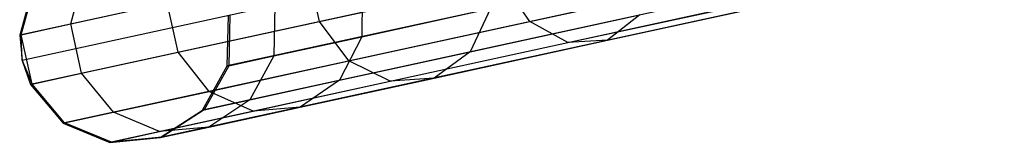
# Model space of a CAD drawing. Extents: x -91 to 91, y -91 to 262.
# Tile 9 of 256: x -89.02 to -79.72, y -20.23 to -19.07. Entities that reach past the tile are written whole.
import ezdxf

# ---------------------------------------------------------------- set-up
doc = ezdxf.new("R2010")
doc.units = 0
doc.header["$LTSCALE"] = 25.4
doc.layers.get('0').update_dxf_attribs({"linetype": 'CONTINUOUS'})

# ---------------------------------------------------------------- blocks, each defined once
blk = doc.blocks.new('ETE0_STL_1')
at = {"color": 0}
for p, q in [((-81.501, -17.5739, 301.4705), (-89.0158, -19.2154, 191.4705)), ((-81.501, -17.5739, 301.4705), (-89.0158, -19.2154, 191.4705)), ((-81.4782, -17.8139, 301.4725), (-88.993, -19.4554, 191.4725)), ((-81.4782, -17.8139, 301.4725), (-88.993, -19.4554, 191.4725)), ((-79.5415, -17.8665, 301.341), (-87.0563, -19.508, 191.341)), ((-79.5415, -17.8665, 301.341), (-87.0563, -19.508, 191.341)), ((-81.3989, -18.0415, 301.4705), (-88.9136, -19.683, 191.4705)), ((-81.3989, -18.0415, 301.4705), (-88.9136, -19.683, 191.4705)), ((-79.7744, -18.2841, 301.3631), (-87.2892, -19.9256, 191.3631)), ((-79.7744, -18.2841, 301.3631), (-87.2892, -19.9256, 191.3631)), ((-81.0916, -18.4082, 301.455), (-88.6064, -20.0497, 191.455)), ((-81.0916, -18.4082, 301.455), (-88.6064, -20.0497, 191.455)), ((-80.1743, -18.5452, 301.3943), (-87.6891, -20.1867, 191.3943)), ((-80.1743, -18.5452, 301.3943), (-87.6891, -20.1867, 191.3943)), ((-88.5332, -19.11, 185.2578), (-88.412, -18.6497, 185.3081)), ((-88.5332, -19.11, 185.2578), (-88.412, -18.6497, 185.3081)), ((-80.6497, -18.59, 301.4275), (-88.1645, -20.2315, 191.4275)), ((-80.6497, -18.59, 301.4275), (-88.1645, -20.2315, 191.4275)), ((-86.1861, -19.0872, 179.4646), (-86.2882, -18.6196, 179.4646)), ((-86.1861, -19.0872, 179.4646), (-86.2882, -18.6196, 179.4646)), ((-84.1989, -19.087, 177.0271), (-82.139, -18.637, 174.7659)), ((-84.1989, -19.087, 177.0271), (-82.139, -18.637, 174.7659)), ((-88.8894, -18.754, 191.455), (-89.0158, -19.2154, 191.4705)), ((-88.8894, -18.754, 191.455), (-89.0158, -19.2154, 191.4705)), ((-89.0012, -19.2123, 188.3457), (-88.875, -18.7509, 188.3633)), ((-89.0012, -19.2123, 188.3457), (-88.875, -18.7509, 188.3633)), ((-86.1861, -19.0872, 179.4646), (-84.4589, -18.7099, 176.8879)), ((-86.1861, -19.0872, 179.4646), (-84.4589, -18.7099, 176.8879)), ((-85.7812, -18.7538, 183.002), (-85.786, -19.2306, 182.9598)), ((-85.7812, -18.7538, 183.002), (-85.786, -19.2306, 182.9598)), ((-84.1989, -19.087, 177.0271), (-84.4589, -18.7099, 176.8879)), ((-84.1989, -19.087, 177.0271), (-84.4589, -18.7099, 176.8879)), ((-83.8407, -19.287, 177.2735), (-81.8198, -18.8456, 175.0553)), ((-83.8407, -19.287, 177.2735), (-81.8198, -18.8456, 175.0553)), ((-83.4662, -19.2643, 177.5707), (-81.4926, -18.8331, 175.4043)), ((-83.4662, -19.2643, 177.5707), (-81.4926, -18.8331, 175.4043)), ((-88.5332, -19.11, 185.2578), (-87.6221, -18.911, 182.2753)), ((-88.5332, -19.11, 185.2578), (-87.6221, -18.911, 182.2753)), ((-87.52, -19.3786, 182.2753), (-87.6221, -18.911, 182.2753)), ((-87.52, -19.3786, 182.2753), (-87.6221, -18.911, 182.2753)), ((-86.6067, -18.9341, 185.7042), (-86.6165, -19.412, 185.6782)), ((-86.6067, -18.9341, 185.7042), (-86.6165, -19.412, 185.6782)), ((-87.0563, -19.508, 191.341), (-87.0438, -19.0296, 191.333)), ((-87.0563, -19.508, 191.341), (-87.0438, -19.0296, 191.333)), ((-87.0307, -19.0268, 188.5019), (-87.043, -19.5051, 188.4928)), ((-87.0307, -19.0268, 188.5019), (-87.043, -19.5051, 188.4928)), ((-85.786, -19.2306, 182.9598), (-84.5702, -18.965, 180.3979)), ((-85.786, -19.2306, 182.9598), (-84.5702, -18.965, 180.3979)), ((-84.5702, -18.965, 180.3979), (-84.7618, -19.3735, 180.2383)), ((-84.5702, -18.965, 180.3979), (-84.7618, -19.3735, 180.2383)), ((-84.7618, -19.3735, 180.2383), (-83.1614, -19.0239, 177.8507)), ((-84.7618, -19.3735, 180.2383), (-83.1614, -19.0239, 177.8507)), ((-83.1614, -19.0239, 177.8507), (-83.4662, -19.2643, 177.5707)), ((-83.1614, -19.0239, 177.8507), (-83.4662, -19.2643, 177.5707)), ((-89.0012, -19.2123, 188.3457), (-88.5332, -19.11, 185.2578)), ((-89.0012, -19.2123, 188.3457), (-88.5332, -19.11, 185.2578)), ((-88.4311, -19.5776, 185.2578), (-88.5332, -19.11, 185.2578)), ((-88.4311, -19.5776, 185.2578), (-88.5332, -19.11, 185.2578)), ((-87.52, -19.3786, 182.2753), (-86.1861, -19.0872, 179.4646)), ((-87.52, -19.3786, 182.2753), (-86.1861, -19.0872, 179.4646)), ((-85.9078, -19.4602, 179.5764), (-86.1861, -19.0872, 179.4646)), ((-85.9078, -19.4602, 179.5764), (-86.1861, -19.0872, 179.4646)), ((-85.9078, -19.4602, 179.5764), (-84.1989, -19.087, 177.0271)), ((-85.9078, -19.4602, 179.5764), (-84.1989, -19.087, 177.0271)), ((-83.8407, -19.287, 177.2735), (-84.1989, -19.087, 177.0271)), ((-83.8407, -19.287, 177.2735), (-84.1989, -19.087, 177.0271)), ((-89.0158, -19.2154, 191.4705), (-89.0012, -19.2123, 188.3457)), ((-89.0158, -19.2154, 191.4705), (-89.0012, -19.2123, 188.3457)), ((-89.0158, -19.2154, 191.4705), (-88.993, -19.4554, 191.4725)), ((-89.0158, -19.2154, 191.4705), (-88.993, -19.4554, 191.4725)), ((-88.8991, -19.6799, 188.3457), (-89.0012, -19.2123, 188.3457)), ((-88.993, -19.4554, 191.4725), (-89.0012, -19.2123, 188.3457)), ((-88.8991, -19.6799, 188.3457), (-89.0012, -19.2123, 188.3457)), ((-88.993, -19.4554, 191.4725), (-89.0012, -19.2123, 188.3457)), ((-86.6165, -19.412, 185.6782), (-85.786, -19.2306, 182.9598)), ((-86.6165, -19.412, 185.6782), (-85.786, -19.2306, 182.9598)), ((-85.786, -19.2306, 182.9598), (-85.9978, -19.6435, 182.8428)), ((-85.786, -19.2306, 182.9598), (-85.9978, -19.6435, 182.8428)), ((-85.5171, -19.6532, 179.7744), (-83.8407, -19.287, 177.2735)), ((-85.5171, -19.6532, 179.7744), (-83.8407, -19.287, 177.2735)), ((-85.1035, -19.6219, 180.0133), (-83.4662, -19.2643, 177.5707)), ((-85.1035, -19.6219, 180.0133), (-83.4662, -19.2643, 177.5707)), ((-83.4662, -19.2643, 177.5707), (-83.8407, -19.287, 177.2735)), ((-83.4662, -19.2643, 177.5707), (-83.8407, -19.287, 177.2735)), ((-88.4311, -19.5776, 185.2578), (-87.52, -19.3786, 182.2753)), ((-88.4311, -19.5776, 185.2578), (-87.52, -19.3786, 182.2753)), ((-87.2276, -19.7485, 182.3573), (-87.52, -19.3786, 182.2753)), ((-87.2276, -19.7485, 182.3573), (-87.52, -19.3786, 182.2753)), ((-87.043, -19.5051, 188.4928), (-86.6165, -19.412, 185.6782)), ((-87.043, -19.5051, 188.4928), (-86.6165, -19.412, 185.6782)), ((-86.6165, -19.412, 185.6782), (-86.842, -19.8279, 185.6063)), ((-86.6165, -19.412, 185.6782), (-86.842, -19.8279, 185.6063)), ((-85.9978, -19.6435, 182.8428), (-84.7618, -19.3735, 180.2383)), ((-85.9978, -19.6435, 182.8428), (-84.7618, -19.3735, 180.2383)), ((-84.7618, -19.3735, 180.2383), (-85.1035, -19.6219, 180.0133)), ((-84.7618, -19.3735, 180.2383), (-85.1035, -19.6219, 180.0133)), ((-88.993, -19.4554, 191.4725), (-88.9136, -19.683, 191.4705)), ((-88.993, -19.4554, 191.4725), (-88.9136, -19.683, 191.4705)), ((-88.993, -19.4554, 191.4725), (-88.8991, -19.6799, 188.3457)), ((-88.993, -19.4554, 191.4725), (-88.8991, -19.6799, 188.3457)), ((-87.2892, -19.9256, 191.3631), (-87.0563, -19.508, 191.341)), ((-87.2892, -19.9256, 191.3631), (-87.0563, -19.508, 191.341)), ((-87.043, -19.5051, 188.4928), (-87.2757, -19.9227, 188.4676)), ((-87.043, -19.5051, 188.4928), (-87.2757, -19.9227, 188.4676)), ((-87.2276, -19.7485, 182.3573), (-85.9078, -19.4602, 179.5764)), ((-87.2276, -19.7485, 182.3573), (-85.9078, -19.4602, 179.5764)), ((-87.0563, -19.508, 191.341), (-87.043, -19.5051, 188.4928)), ((-87.0563, -19.508, 191.341), (-87.043, -19.5051, 188.4928)), ((-85.5171, -19.6532, 179.7744), (-85.9078, -19.4602, 179.5764)), ((-85.5171, -19.6532, 179.7744), (-85.9078, -19.4602, 179.5764)), ((-88.8991, -19.6799, 188.3457), (-88.4311, -19.5776, 185.2578)), ((-88.8991, -19.6799, 188.3457), (-88.4311, -19.5776, 185.2578)), ((-88.129, -19.9454, 185.3081), (-88.4311, -19.5776, 185.2578)), ((-88.129, -19.9454, 185.3081), (-88.4311, -19.5776, 185.2578)), ((-88.9136, -19.683, 191.4705), (-88.8991, -19.6799, 188.3457)), ((-88.9136, -19.683, 191.4705), (-88.8991, -19.6799, 188.3457)), ((-88.9136, -19.683, 191.4705), (-88.6064, -20.0497, 191.455)), ((-88.9136, -19.683, 191.4705), (-88.6064, -20.0497, 191.455)), ((-88.592, -20.0466, 188.3633), (-88.8991, -19.6799, 188.3457)), ((-88.592, -20.0466, 188.3633), (-88.8991, -19.6799, 188.3457)), ((-86.842, -19.8279, 185.6063), (-85.9978, -19.6435, 182.8428)), ((-86.842, -19.8279, 185.6063), (-85.9978, -19.6435, 182.8428)), ((-86.8118, -19.936, 182.5026), (-85.5171, -19.6532, 179.7744)), ((-86.8118, -19.936, 182.5026), (-85.5171, -19.6532, 179.7744)), ((-86.368, -19.8981, 182.6778), (-85.1035, -19.6219, 180.0133)), ((-86.368, -19.8981, 182.6778), (-85.1035, -19.6219, 180.0133)), ((-85.9978, -19.6435, 182.8428), (-86.368, -19.8981, 182.6778)), ((-85.9978, -19.6435, 182.8428), (-86.368, -19.8981, 182.6778)), ((-85.1035, -19.6219, 180.0133), (-85.5171, -19.6532, 179.7744)), ((-85.1035, -19.6219, 180.0133), (-85.5171, -19.6532, 179.7744)), ((-88.129, -19.9454, 185.3081), (-87.2276, -19.7485, 182.3573)), ((-88.129, -19.9454, 185.3081), (-87.2276, -19.7485, 182.3573)), ((-86.8118, -19.936, 182.5026), (-87.2276, -19.7485, 182.3573)), ((-86.8118, -19.936, 182.5026), (-87.2276, -19.7485, 182.3573)), ((-87.2757, -19.9227, 188.4676), (-86.842, -19.8279, 185.6063)), ((-87.2757, -19.9227, 188.4676), (-86.842, -19.8279, 185.6063)), ((-86.842, -19.8279, 185.6063), (-87.2317, -20.0868, 185.505)), ((-86.842, -19.8279, 185.6063), (-87.2317, -20.0868, 185.505)), ((-88.592, -20.0466, 188.3633), (-88.129, -19.9454, 185.3081)), ((-88.592, -20.0466, 188.3633), (-88.129, -19.9454, 185.3081)), ((-87.6961, -20.1292, 185.3974), (-88.129, -19.9454, 185.3081)), ((-87.6961, -20.1292, 185.3974), (-88.129, -19.9454, 185.3081)), ((-87.6961, -20.1292, 185.3974), (-86.8118, -19.936, 182.5026)), ((-87.6961, -20.1292, 185.3974), (-86.8118, -19.936, 182.5026)), ((-87.6891, -20.1867, 191.3943), (-87.2892, -19.9256, 191.3631)), ((-87.6891, -20.1867, 191.3943), (-87.2892, -19.9256, 191.3631)), ((-87.2757, -19.9227, 188.4676), (-87.6753, -20.1837, 188.4322)), ((-87.2757, -19.9227, 188.4676), (-87.6753, -20.1837, 188.4322)), ((-87.2892, -19.9256, 191.3631), (-87.2757, -19.9227, 188.4676)), ((-87.2892, -19.9256, 191.3631), (-87.2757, -19.9227, 188.4676)), ((-87.2317, -20.0868, 185.505), (-86.368, -19.8981, 182.6778)), ((-87.2317, -20.0868, 185.505), (-86.368, -19.8981, 182.6778)), ((-86.368, -19.8981, 182.6778), (-86.8118, -19.936, 182.5026)), ((-86.368, -19.8981, 182.6778), (-86.8118, -19.936, 182.5026)), ((-88.6064, -20.0497, 191.455), (-88.592, -20.0466, 188.3633)), ((-88.6064, -20.0497, 191.455), (-88.592, -20.0466, 188.3633)), ((-88.6064, -20.0497, 191.455), (-88.1645, -20.2315, 191.4275)), ((-88.6064, -20.0497, 191.455), (-88.1645, -20.2315, 191.4275)), ((-88.1504, -20.2284, 188.3945), (-88.592, -20.0466, 188.3633)), ((-88.1504, -20.2284, 188.3945), (-88.592, -20.0466, 188.3633)), ((-88.1504, -20.2284, 188.3945), (-87.6961, -20.1292, 185.3974)), ((-88.1504, -20.2284, 188.3945), (-87.6961, -20.1292, 185.3974)), ((-87.2317, -20.0868, 185.505), (-87.6961, -20.1292, 185.3974)), ((-87.2317, -20.0868, 185.505), (-87.6961, -20.1292, 185.3974)), ((-87.6753, -20.1837, 188.4322), (-87.2317, -20.0868, 185.505)), ((-87.6753, -20.1837, 188.4322), (-87.2317, -20.0868, 185.505)), ((-88.1645, -20.2315, 191.4275), (-87.6891, -20.1867, 191.3943)), ((-88.1645, -20.2315, 191.4275), (-87.6891, -20.1867, 191.3943)), ((-88.1645, -20.2315, 191.4275), (-88.1504, -20.2284, 188.3945)), ((-88.1645, -20.2315, 191.4275), (-88.1504, -20.2284, 188.3945)), ((-87.6753, -20.1837, 188.4322), (-88.1504, -20.2284, 188.3945)), ((-87.6753, -20.1837, 188.4322), (-88.1504, -20.2284, 188.3945)), ((-87.6891, -20.1867, 191.3943), (-87.6753, -20.1837, 188.4322)), ((-87.6891, -20.1867, 191.3943), (-87.6753, -20.1837, 188.4322))]:
    blk.add_line(p, q, dxfattribs=at)

msp = doc.modelspace()

# ---------------------------------------------------------------- block references
at = {"color": 253}
msp.add_blockref('ETE0_STL_1', (0, 0), dxfattribs=at)

doc.saveas('drawing.dxf')
